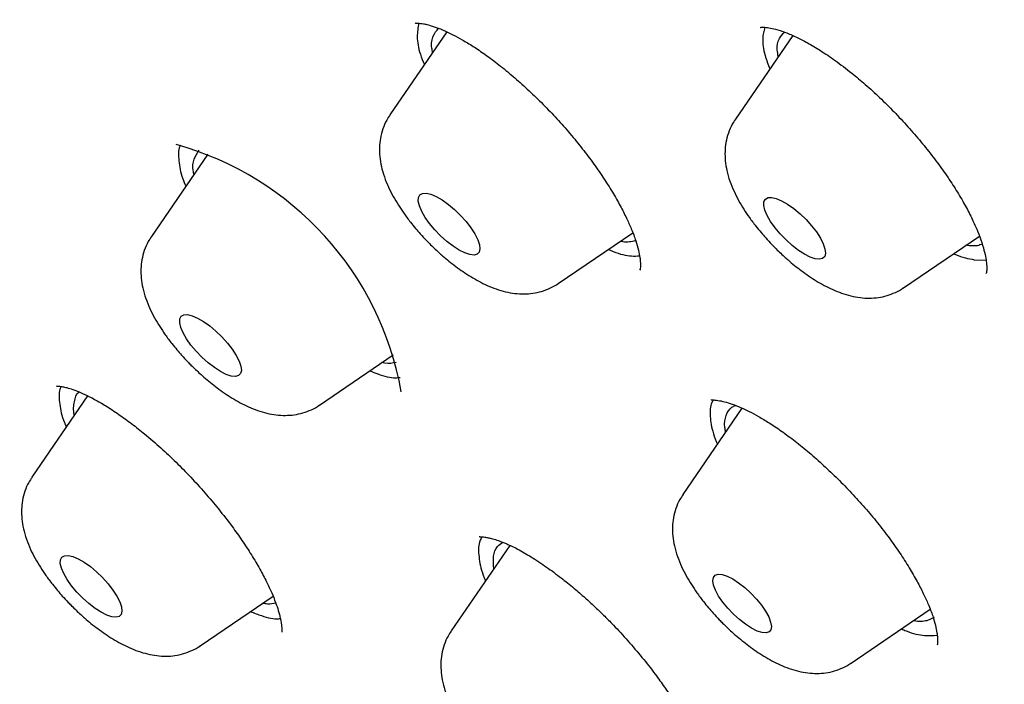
# Model space of a CAD drawing. Header units: millimetres. Extents: x 8 to 1577, y 12 to 2534.
# Tile 35 of 114: x 1312.74 to 1322.83, y 909.57 to 916.38. Entities that reach past the tile are written whole.
import ezdxf

# ---------------------------------------------------------------- set-up
doc = ezdxf.new("R2010")
doc.units = ezdxf.units.MM

msp = doc.modelspace()

# ---------------------------------------------------------------- linework, layer by layer
at = {"color": 7, "linetype": 'Continuous', "lineweight": 30}
for p, q in [((1317.12, 916.251), (1316.537, 915.399)), ((1320.665, 916.213), (1320.078, 915.356)), ((1314.67, 914.999), (1314.092, 914.155)), ((1318.261, 913.671), (1319.026, 914.193)), ((1321.802, 913.629), (1322.579, 914.158)), ((1319.056, 914.113), (1319.038, 914.105)), ((1322.526, 913.916), (1322.647, 913.911)), ((1319.1, 913.82), (1319.097, 913.815)), ((1315.815, 912.427), (1316.571, 912.942)), ((1313.439, 912.521), (1312.868, 911.687)), ((1320.145, 912.394), (1319.54, 911.511)), ((1317.766, 910.989), (1317.166, 910.113)), ((1314.592, 909.96), (1315.339, 910.469)), ((1321.264, 909.783), (1322.074, 910.335)), ((1322.114, 910.25), (1322.041, 910.217)), ((1322.148, 909.979), (1322.144, 909.973))]:
    msp.add_line(p, q, dxfattribs=at)
at = {"color": 7, "linetype": 'Continuous', "lineweight": 30, "flags": 128}
for points in [[(1317.246, 914.015), (1317.184, 914.055), (1317.12, 914.104), (1317.057, 914.161), (1316.997, 914.223), (1316.944, 914.287), (1316.898, 914.35), (1316.863, 914.411), (1316.839, 914.467), (1316.828, 914.515), (1316.829, 914.553), (1316.844, 914.58), (1316.871, 914.595), (1316.909, 914.597), (1316.956, 914.586), (1317.011, 914.563), (1317.072, 914.528), (1317.136, 914.483), (1317.199, 914.429), (1317.261, 914.37), (1317.318, 914.307), (1317.367, 914.242), (1317.408, 914.18), (1317.438, 914.121), (1317.455, 914.069), (1317.46, 914.026), (1317.452, 913.993), (1317.431, 913.972), (1317.399, 913.963), (1317.356, 913.968), (1317.304, 913.985), (1317.246, 914.015)], [(1320.787, 913.972), (1320.725, 914.012), (1320.661, 914.062), (1320.598, 914.118), (1320.538, 914.18), (1320.485, 914.244), (1320.439, 914.308), (1320.404, 914.369), (1320.38, 914.424), (1320.369, 914.472), (1320.37, 914.51), (1320.385, 914.538), (1320.412, 914.552), (1320.45, 914.554), (1320.497, 914.544), (1320.552, 914.52), (1320.613, 914.485), (1320.677, 914.44), (1320.74, 914.387), (1320.802, 914.327), (1320.859, 914.264), (1320.908, 914.2), (1320.949, 914.137), (1320.979, 914.079), (1320.996, 914.027), (1321.001, 913.983), (1320.993, 913.95), (1320.972, 913.929), (1320.94, 913.921), (1320.897, 913.925), (1320.845, 913.943), (1320.787, 913.972)], [(1314.801, 912.77), (1314.738, 912.81), (1314.674, 912.86), (1314.611, 912.917), (1314.552, 912.978), (1314.498, 913.042), (1314.453, 913.106), (1314.418, 913.167), (1314.394, 913.222), (1314.383, 913.27), (1314.384, 913.309), (1314.399, 913.336), (1314.425, 913.351), (1314.463, 913.353), (1314.511, 913.342), (1314.566, 913.318), (1314.627, 913.283), (1314.69, 913.238), (1314.754, 913.185), (1314.816, 913.125), (1314.873, 913.062), (1314.922, 912.998), (1314.963, 912.935), (1314.992, 912.877), (1315.01, 912.825), (1315.015, 912.782), (1315.007, 912.749), (1314.986, 912.728), (1314.954, 912.719), (1314.911, 912.724), (1314.859, 912.741), (1314.801, 912.77)], [(1313.577, 910.303), (1313.515, 910.343), (1313.451, 910.393), (1313.388, 910.45), (1313.328, 910.511), (1313.275, 910.575), (1313.23, 910.639), (1313.194, 910.7), (1313.17, 910.755), (1313.159, 910.803), (1313.161, 910.841), (1313.175, 910.869), (1313.202, 910.883), (1313.24, 910.886), (1313.287, 910.875), (1313.343, 910.851), (1313.403, 910.816), (1313.467, 910.771), (1313.531, 910.718), (1313.592, 910.658), (1313.649, 910.595), (1313.699, 910.531), (1313.739, 910.468), (1313.769, 910.41), (1313.787, 910.358), (1313.791, 910.314), (1313.783, 910.282), (1313.763, 910.26), (1313.73, 910.252), (1313.687, 910.256), (1313.636, 910.274), (1313.577, 910.303)], [(1320.244, 910.14), (1320.183, 910.18), (1320.12, 910.229), (1320.058, 910.285), (1320.001, 910.345), (1319.949, 910.408), (1319.906, 910.47), (1319.874, 910.529), (1319.854, 910.582), (1319.846, 910.626), (1319.852, 910.66), (1319.871, 910.683), (1319.901, 910.693), (1319.942, 910.689), (1319.993, 910.673), (1320.05, 910.645), (1320.111, 910.605), (1320.174, 910.556), (1320.235, 910.5), (1320.293, 910.439), (1320.344, 910.376), (1320.387, 910.314), (1320.419, 910.256), (1320.439, 910.203), (1320.447, 910.158), (1320.441, 910.124), (1320.423, 910.102), (1320.392, 910.092), (1320.351, 910.095), (1320.301, 910.111), (1320.244, 910.14)]]:
    msp.add_lwpolyline(points, dxfattribs=at)
at = {"color": 7, "linetype": 'Continuous', "lineweight": 30}
msp.add_arc((1313.483, 911.992), 3.222, 10.2203, 74.4251, dxfattribs=at)
for points, knots in [([(1394.298, 868.051), (1394.344, 868.096), (1394.434, 868.184), (1394.57, 868.324), (1394.688, 868.451), (1394.806, 868.586), (1394.906, 868.707), (1394.998, 868.824), (1395.083, 868.937), (1395.193, 869.093), (1395.32, 869.287), (1395.456, 869.517), (1395.578, 869.747), (1395.686, 869.971), (1395.785, 870.199), (1395.9, 870.497), (1396.019, 870.857), (1396.124, 871.261), (1396.206, 871.658), (1396.269, 872.054), (1396.316, 872.485), (1396.343, 872.883), (1396.354, 873.242), (1396.356, 873.539), (1396.352, 873.813), (1396.343, 874.069), (1396.33, 874.322), (1396.313, 874.577), (1396.292, 874.832), (1396.266, 875.093), (1396.236, 875.361), (1396.2, 875.641), (1396.16, 875.925), (1396.116, 876.204), (1396.072, 876.468), (1396.028, 876.716), (1395.982, 876.96), (1395.932, 877.208), (1395.879, 877.469), (1395.82, 877.747), (1395.755, 878.051), (1395.681, 878.384), (1395.613, 878.684), (1395.557, 878.928), (1395.517, 879.098), (1395.484, 879.236), (1395.459, 879.343), (1395.439, 879.424), (1395.423, 879.494), (1395.401, 879.583), (1395.371, 879.705), (1395.331, 879.868), (1395.283, 880.062), (1395.221, 880.306), (1395.147, 880.596), (1395.061, 880.923), (1394.971, 881.26), (1394.879, 881.601), (1394.783, 881.946), (1394.699, 882.243), (1394.628, 882.491), (1394.57, 882.69), (1394.512, 882.889), (1394.455, 883.084), (1394.401, 883.264), (1394.354, 883.42), (1394.315, 883.55), (1394.283, 883.655), (1394.257, 883.738), (1394.235, 883.81), (1394.209, 883.894), (1394.174, 884.007), (1394.128, 884.157), (1394.071, 884.338), (1394.003, 884.552), (1393.926, 884.793), (1393.842, 885.052), (1393.71, 885.455), (1393.533, 885.986), (1393.309, 886.639), (1393.086, 887.27), (1392.864, 887.884), (1392.641, 888.489), (1392.373, 889.197), (1392.06, 890.003), (1391.698, 890.905), (1391.308, 891.848), (1390.885, 892.839), (1390.422, 893.894), (1389.945, 894.953), (1389.329, 896.285), (1388.802, 897.394), (1388.374, 898.274), (1388.196, 898.638), (1388.026, 898.982), (1387.877, 899.281), (1387.75, 899.535), (1387.644, 899.746), (1387.551, 899.932), (1387.471, 900.091), (1387.403, 900.225), (1387.337, 900.355), (1387.261, 900.503), (1387.167, 900.689), (1387.055, 900.908), (1386.868, 901.269), (1386.606, 901.776), (1386.261, 902.432), (1385.906, 903.098), (1385.537, 903.771), (1385.157, 904.449), (1384.749, 905.16), (1384.311, 905.901), (1383.845, 906.668), (1383.349, 907.461), (1382.821, 908.28), (1382.257, 909.129), (1381.673, 909.98), (1381.068, 910.832), (1380.445, 911.682), (1379.785, 912.553), (1379.092, 913.439), (1378.371, 914.33), (1377.629, 915.219), (1376.866, 916.105), (1376.085, 916.984), (1375.285, 917.855), (1374.438, 918.75), (1373.543, 919.666), (1372.6, 920.598), (1371.647, 921.512), (1370.683, 922.406), (1369.718, 923.273), (1368.754, 924.112), (1367.792, 924.923), (1366.828, 925.714), (1365.79, 926.544), (1364.678, 927.406), (1363.493, 928.297), (1362.31, 929.16), (1361.13, 929.994), (1359.953, 930.809), (1358.772, 931.618), (1357.622, 932.396), (1356.502, 933.144), (1355.418, 933.859), (1354.35, 934.555), (1353.311, 935.223), (1352.312, 935.858), (1351.351, 936.46), (1350.43, 937.03), (1349.547, 937.569), (1348.702, 938.078), (1347.896, 938.557), (1347.128, 939.009), (1346.349, 939.462), (1345.536, 939.927), (1344.667, 940.416), (1343.772, 940.912), (1342.91, 941.381), (1342.087, 941.822), (1341.305, 942.235), (1340.673, 942.564), (1340.205, 942.806), (1339.916, 942.954), (1339.657, 943.086), (1339.43, 943.202), (1339.235, 943.301), (1339.081, 943.378), (1338.964, 943.437), (1338.88, 943.479), (1338.806, 943.517), (1338.722, 943.559), (1338.611, 943.614), (1338.461, 943.689), (1338.273, 943.783), (1338.023, 943.907), (1337.722, 944.056), (1337.385, 944.221), (1337.046, 944.387), (1336.708, 944.55), (1336.063, 944.861), (1335.113, 945.31), (1333.86, 945.887), (1332.947, 946.296), (1332.373, 946.545), (1332.144, 946.644), (1331.932, 946.734), (1331.743, 946.812), (1331.581, 946.88), (1331.444, 946.936), (1331.334, 946.98), (1331.242, 947.018), (1331.152, 947.054), (1331.047, 947.096), (1330.92, 947.146), (1330.771, 947.205), (1330.564, 947.284), (1330.3, 947.385), (1329.975, 947.505), (1329.625, 947.631), (1329.316, 947.739), (1329.067, 947.823), (1328.892, 947.88), (1328.744, 947.928), (1328.619, 947.968), (1328.509, 948.002), (1328.39, 948.039), (1328.254, 948.08), (1328.095, 948.128), (1327.918, 948.179), (1327.718, 948.235), (1327.496, 948.296), (1327.266, 948.356), (1327.041, 948.412), (1326.807, 948.467), (1326.564, 948.522), (1326.313, 948.575), (1326.083, 948.619), (1325.874, 948.657), (1325.678, 948.69), (1325.513, 948.715), (1325.37, 948.735), (1325.241, 948.752), (1325.093, 948.771), (1324.935, 948.788), (1324.766, 948.805), (1324.598, 948.819), (1324.431, 948.831), (1324.261, 948.84), (1324.076, 948.848), (1323.877, 948.853), (1323.681, 948.853), (1323.498, 948.851), (1323.329, 948.845), (1323.163, 948.837), (1322.994, 948.825), (1322.827, 948.811), (1322.676, 948.794), (1322.54, 948.777), (1322.411, 948.759), (1322.284, 948.739), (1322.15, 948.715), (1321.998, 948.686), (1321.83, 948.649), (1321.657, 948.606), (1321.479, 948.557), (1321.302, 948.503), (1321.124, 948.443), (1320.953, 948.379), (1320.781, 948.308), (1320.607, 948.23), (1320.435, 948.146), (1320.21, 948.025), (1319.938, 947.861), (1319.706, 947.696), (1319.559, 947.583), (1319.496, 947.532), (1319.431, 947.479), (1319.363, 947.422), (1319.286, 947.354), (1319.175, 947.254), (1319.034, 947.119), (1318.927, 947.011), (1318.869, 946.952)], [0, 0, 0, 0, 0.00138, 0.002687, 0.004631, 0.006425, 0.008093, 0.009738, 0.01134, 0.012866, 0.016237, 0.019442, 0.022322, 0.0254, 0.028306, 0.031239, 0.036849, 0.04191, 0.046106, 0.051257, 0.056163, 0.061443, 0.065192, 0.068707, 0.071701, 0.074593, 0.077447, 0.0803, 0.083201, 0.086012, 0.089047, 0.092141, 0.095284, 0.09838, 0.10125, 0.103891, 0.106443, 0.109173, 0.111963, 0.114965, 0.118278, 0.121904, 0.125838, 0.128004, 0.129831, 0.131319, 0.13247, 0.133282, 0.133919, 0.134722, 0.136115, 0.137844, 0.139908, 0.142307, 0.145596, 0.149095, 0.152622, 0.156178, 0.159762, 0.163375, 0.16541, 0.167454, 0.169508, 0.17156, 0.173429, 0.175046, 0.176338, 0.177407, 0.17825, 0.178886, 0.179607, 0.18081, 0.18233, 0.184167, 0.186321, 0.188792, 0.191478, 0.194126, 0.200914, 0.207363, 0.213496, 0.219488, 0.225381, 0.231173, 0.240073, 0.248728, 0.257138, 0.267104, 0.277025, 0.28692, 0.296786, 0.31408, 0.317466, 0.320845, 0.324007, 0.32684, 0.328987, 0.330896, 0.332569, 0.334005, 0.335204, 0.33619, 0.337526, 0.339193, 0.341191, 0.343399, 0.348898, 0.354734, 0.360913, 0.366561, 0.372473, 0.378622, 0.384988, 0.391569, 0.398244, 0.405127, 0.41222, 0.419526, 0.42635, 0.433345, 0.440511, 0.447823, 0.455152, 0.462478, 0.469803, 0.477129, 0.484456, 0.491768, 0.499941, 0.5081, 0.516247, 0.524382, 0.532504, 0.540467, 0.548415, 0.556362, 0.564327, 0.574086, 0.58387, 0.593672, 0.603484, 0.613313, 0.623185, 0.633099, 0.642224, 0.651385, 0.660472, 0.669258, 0.677734, 0.685902, 0.693762, 0.701315, 0.70856, 0.715497, 0.722128, 0.728451, 0.735754, 0.743323, 0.751168, 0.75929, 0.76604, 0.772971, 0.780083, 0.782904, 0.785504, 0.787822, 0.789856, 0.791607, 0.793076, 0.793991, 0.794747, 0.795345, 0.795997, 0.796998, 0.798348, 0.800048, 0.802098, 0.80511, 0.808193, 0.811267, 0.814333, 0.81739, 0.828891, 0.840383, 0.852012, 0.854222, 0.856421, 0.858428, 0.860198, 0.86173, 0.863025, 0.86408, 0.864839, 0.865623, 0.866616, 0.867818, 0.869229, 0.87085, 0.873686, 0.876794, 0.880173, 0.883822, 0.885774, 0.887493, 0.888956, 0.890164, 0.891177, 0.892216, 0.893681, 0.895231, 0.896961, 0.898965, 0.901243, 0.903672, 0.905979, 0.908153, 0.910903, 0.913509, 0.915901, 0.918026, 0.920059, 0.922079, 0.923235, 0.924601, 0.926179, 0.92796, 0.929673, 0.93163, 0.933406, 0.93513, 0.937178, 0.939469, 0.941667, 0.943688, 0.945564, 0.947325, 0.94927, 0.951284, 0.952996, 0.954437, 0.955952, 0.957406, 0.958849, 0.96061, 0.962697, 0.964771, 0.966732, 0.969081, 0.971169, 0.973215, 0.975393, 0.977593, 0.979797, 0.982003, 0.986336, 0.990689, 0.991548, 0.992421, 0.993307, 0.994208, 0.995172, 0.996436, 0.998044, 1, 1, 1, 1]), ([(1304.051, 929.79), (1304.012, 929.74), (1303.942, 929.65), (1303.852, 929.531), (1303.785, 929.439), (1303.734, 929.369), (1303.693, 929.31), (1303.654, 929.254), (1303.615, 929.196), (1303.563, 929.119), (1303.499, 929.022), (1303.427, 928.907), (1303.358, 928.793), (1303.291, 928.677), (1303.226, 928.56), (1303.167, 928.448), (1303.119, 928.353), (1303.081, 928.274), (1303.046, 928.199), (1303.006, 928.112), (1302.962, 928.011), (1302.92, 927.907), (1302.872, 927.784), (1302.821, 927.644), (1302.763, 927.473), (1302.709, 927.292), (1302.659, 927.108), (1302.619, 926.939), (1302.589, 926.801), (1302.567, 926.687), (1302.551, 926.597), (1302.536, 926.509), (1302.522, 926.424), (1302.51, 926.342), (1302.499, 926.259), (1302.488, 926.168), (1302.476, 926.061), (1302.463, 925.934), (1302.45, 925.787), (1302.439, 925.624), (1302.431, 925.454), (1302.426, 925.288), (1302.423, 925.131), (1302.422, 924.98), (1302.424, 924.809), (1302.428, 924.619), (1302.436, 924.413), (1302.447, 924.221), (1302.459, 924.043), (1302.472, 923.881), (1302.484, 923.738), (1302.496, 923.615), (1302.507, 923.51), (1302.518, 923.409), (1302.531, 923.298), (1302.547, 923.163), (1302.568, 923.003), (1302.601, 922.766), (1302.647, 922.457), (1302.711, 922.08), (1302.782, 921.696), (1302.877, 921.216), (1302.998, 920.642), (1303.146, 919.977), (1303.271, 919.448), (1303.367, 919.056), (1303.43, 918.805), (1303.49, 918.568), (1303.545, 918.354), (1303.594, 918.167), (1303.634, 918.013), (1303.669, 917.885), (1303.7, 917.768), (1303.734, 917.643), (1303.772, 917.501), (1303.816, 917.342), (1303.865, 917.165), (1303.928, 916.943), (1304.005, 916.67), (1304.101, 916.34), (1304.205, 915.989), (1304.332, 915.565), (1304.479, 915.088), (1304.643, 914.567), (1304.802, 914.074), (1304.956, 913.609), (1305.103, 913.172), (1305.244, 912.758), (1305.387, 912.347), (1305.539, 911.918), (1305.705, 911.456), (1305.886, 910.962), (1306.078, 910.447), (1306.28, 909.913), (1306.493, 909.36), (1306.689, 908.863), (1306.862, 908.429), (1307.004, 908.077), (1307.143, 907.736), (1307.292, 907.374), (1307.449, 906.998), (1307.61, 906.616), (1307.754, 906.277), (1307.882, 905.979), (1307.98, 905.752), (1308.053, 905.585), (1308.102, 905.471), (1308.143, 905.377), (1308.175, 905.305), (1308.204, 905.238), (1308.241, 905.154), (1308.293, 905.035), (1308.363, 904.877), (1308.45, 904.682), (1308.554, 904.448), (1308.675, 904.179), (1308.809, 903.884), (1308.95, 903.575), (1309.095, 903.259), (1309.244, 902.936), (1309.397, 902.607), (1309.585, 902.207), (1309.811, 901.731), (1310.077, 901.178), (1310.354, 900.607), (1310.643, 900.02), (1310.944, 899.417), (1311.253, 898.806), (1311.563, 898.201), (1311.895, 897.561), (1312.244, 896.896), (1312.61, 896.209), (1312.964, 895.56), (1313.304, 894.95), (1313.626, 894.384), (1313.929, 893.864), (1314.214, 893.381), (1314.496, 892.913), (1314.822, 892.383), (1315.208, 891.767), (1315.664, 891.06), (1316.067, 890.45), (1316.405, 889.951), (1316.658, 889.584), (1316.901, 889.236), (1317.119, 888.928), (1317.296, 888.68), (1317.434, 888.488), (1317.544, 888.338), (1317.65, 888.192), (1317.766, 888.035), (1317.917, 887.83), (1318.11, 887.571), (1318.353, 887.25), (1318.622, 886.898), (1318.917, 886.518), (1319.235, 886.114), (1319.588, 885.673), (1319.975, 885.198), (1320.384, 884.706), (1320.871, 884.13), (1321.422, 883.493), (1322.032, 882.808), (1322.62, 882.165), (1323.181, 881.565), (1323.679, 881.045), (1324.117, 880.596), (1324.496, 880.212), (1324.857, 879.853), (1325.203, 879.513), (1325.614, 879.114), (1326.111, 878.638), (1326.711, 878.077), (1327.349, 877.492), (1328.025, 876.887), (1328.736, 876.264), (1329.48, 875.628), (1330.256, 874.981), (1330.98, 874.392), (1331.64, 873.866), (1332.216, 873.414), (1332.772, 872.985), (1333.297, 872.586), (1333.789, 872.216), (1334.249, 871.875), (1334.677, 871.562), (1335.075, 871.272), (1335.454, 871), (1335.81, 870.745), (1336.144, 870.509), (1336.409, 870.322), (1336.626, 870.17), (1336.815, 870.038), (1337.03, 869.888), (1337.292, 869.706), (1337.605, 869.49), (1337.972, 869.236), (1338.38, 868.957), (1338.827, 868.652), (1339.315, 868.321), (1339.731, 868.041), (1339.984, 867.872), (1340.061, 867.82)], [0, 0, 0, 0, 0.002149, 0.003878, 0.005224, 0.006211, 0.007064, 0.007948, 0.008864, 0.009813, 0.011708, 0.013695, 0.015708, 0.01777, 0.019996, 0.022306, 0.024189, 0.025493, 0.026916, 0.028702, 0.03085, 0.033111, 0.035097, 0.038365, 0.041754, 0.045954, 0.049896, 0.053338, 0.05667, 0.058624, 0.060537, 0.062387, 0.064173, 0.065894, 0.06755, 0.069387, 0.071627, 0.074268, 0.077307, 0.080742, 0.084288, 0.08765, 0.090829, 0.093863, 0.096778, 0.101118, 0.105168, 0.10893, 0.112386, 0.115519, 0.118257, 0.120603, 0.122557, 0.12427, 0.126353, 0.128906, 0.131926, 0.135412, 0.142274, 0.149226, 0.156241, 0.163301, 0.175373, 0.18733, 0.199059, 0.203603, 0.208111, 0.212334, 0.216081, 0.219352, 0.222149, 0.224167, 0.22605, 0.228217, 0.23068, 0.23344, 0.236496, 0.239847, 0.244939, 0.250589, 0.256763, 0.262921, 0.272174, 0.280917, 0.289151, 0.296878, 0.304099, 0.31083, 0.317346, 0.324361, 0.331876, 0.33989, 0.348403, 0.356799, 0.36563, 0.374896, 0.38056, 0.386251, 0.39163, 0.39668, 0.403321, 0.409288, 0.414583, 0.419204, 0.423152, 0.425178, 0.426966, 0.428428, 0.429512, 0.430348, 0.431515, 0.433405, 0.43585, 0.438851, 0.442408, 0.446612, 0.451244, 0.455974, 0.46079, 0.465694, 0.470685, 0.475763, 0.483873, 0.492197, 0.500735, 0.509488, 0.518455, 0.527628, 0.536621, 0.545234, 0.555828, 0.565835, 0.575247, 0.584014, 0.59213, 0.59947, 0.606184, 0.612552, 0.619177, 0.628442, 0.638212, 0.6485, 0.653534, 0.658683, 0.663538, 0.667723, 0.671241, 0.673602, 0.675526, 0.677359, 0.679493, 0.681929, 0.685648, 0.689985, 0.694942, 0.699891, 0.705334, 0.711276, 0.717722, 0.724556, 0.731257, 0.741133, 0.750535, 0.759408, 0.767739, 0.775543, 0.781315, 0.786775, 0.791928, 0.796775, 0.801487, 0.80935, 0.817694, 0.826518, 0.835805, 0.845534, 0.855673, 0.866201, 0.87713, 0.885068, 0.893001, 0.900528, 0.907646, 0.914357, 0.920555, 0.926365, 0.931787, 0.936826, 0.941833, 0.946386, 0.950481, 0.952731, 0.955284, 0.958226, 0.961561, 0.966044, 0.971083, 0.976678, 0.982828, 0.989531, 0.996788, 1, 1, 1, 1]), ([(1352.458, 860.841), (1352.727, 860.7), (1353.265, 860.42), (1354.134, 859.988), (1355.065, 859.545), (1356.05, 859.103), (1356.995, 858.705), (1357.9, 858.348), (1358.765, 858.031), (1359.605, 857.748), (1360.419, 857.498), (1361.207, 857.28), (1362.016, 857.082), (1362.841, 856.912), (1363.669, 856.776), (1364.458, 856.682), (1365.21, 856.628), (1365.932, 856.614), (1366.611, 856.639), (1367.246, 856.701), (1367.841, 856.797), (1368.405, 856.928), (1368.956, 857.099), (1369.487, 857.313), (1369.991, 857.573), (1370.453, 857.869), (1370.874, 858.2), (1371.258, 858.569), (1371.598, 858.968), (1371.896, 859.394), (1372.155, 859.844), (1372.379, 860.327), (1372.574, 860.856), (1372.736, 861.435), (1372.86, 862.06), (1372.942, 862.713), (1372.984, 863.392), (1372.986, 864.102), (1372.95, 864.83), (1372.877, 865.572), (1372.771, 866.327), (1372.629, 867.107), (1372.447, 867.935), (1372.221, 868.813), (1371.951, 869.734), (1371.644, 870.67), (1371.302, 871.62), (1370.923, 872.591), (1370.515, 873.566), (1370.079, 874.541), (1369.619, 875.514), (1369.128, 876.503), (1368.589, 877.537), (1368.001, 878.615), (1367.367, 879.727), (1366.706, 880.841), (1366.019, 881.955), (1365.301, 883.078), (1364.566, 884.189), (1363.817, 885.287), (1363.056, 886.37), (1362.27, 887.456), (1361.436, 888.579), (1360.551, 889.736), (1359.625, 890.914), (1358.684, 892.08), (1357.729, 893.232), (1356.753, 894.381), (1355.775, 895.504), (1354.796, 896.6), (1353.82, 897.67), (1352.828, 898.732), (1351.792, 899.817), (1350.712, 900.922), (1349.598, 902.034), (1348.482, 903.12), (1347.368, 904.181), (1346.244, 905.225), (1345.133, 906.233), (1344.035, 907.205), (1342.953, 908.141), (1341.867, 909.058), (1340.747, 909.983), (1339.591, 910.912), (1338.415, 911.832), (1337.252, 912.716), (1336.103, 913.566), (1334.958, 914.388), (1333.839, 915.167), (1332.746, 915.905), (1331.681, 916.602), (1330.623, 917.272), (1329.544, 917.932), (1328.444, 918.579), (1327.339, 919.204), (1326.259, 919.787), (1325.205, 920.329), (1324.168, 920.837), (1323.167, 921.3), (1322.202, 921.72), (1321.273, 922.099), (1320.364, 922.445), (1319.447, 922.767), (1318.528, 923.06), (1317.617, 923.319), (1316.742, 923.534), (1315.902, 923.709), (1315.089, 923.844), (1314.32, 923.939), (1313.592, 923.994), (1312.905, 924.013), (1312.245, 923.997), (1311.595, 923.943), (1310.959, 923.85), (1310.346, 923.712), (1309.774, 923.537), (1309.243, 923.323), (1308.747, 923.072), (1308.295, 922.787), (1307.886, 922.471), (1307.518, 922.127), (1307.183, 921.75), (1306.901, 921.367), (1306.666, 920.984), (1306.452, 920.574), (1306.25, 920.101), (1306.069, 919.557), (1305.929, 918.994), (1305.827, 918.415), (1305.759, 917.822), (1305.725, 917.207), (1305.722, 916.571), (1305.751, 915.916), (1305.808, 915.269), (1305.888, 914.635), (1305.997, 913.96), (1306.145, 913.205), (1306.342, 912.365), (1306.571, 911.521), (1306.828, 910.674), (1307.11, 909.827), (1307.422, 908.969), (1307.761, 908.099), (1308.127, 907.22), (1308.542, 906.277), (1309.013, 905.269), (1309.54, 904.204), (1310.097, 903.132), (1310.683, 902.057), (1311.302, 900.968), (1311.943, 899.886), (1312.602, 898.814), (1313.276, 897.753), (1313.978, 896.683), (1314.729, 895.575), (1315.53, 894.429), (1316.375, 893.257), (1317.239, 892.093), (1318.121, 890.939), (1319.027, 889.784), (1319.94, 888.651), (1320.858, 887.541), (1321.778, 886.454), (1322.717, 885.371), (1323.701, 884.261), (1324.733, 883.126), (1325.801, 881.979), (1326.875, 880.854), (1327.952, 879.751), (1329.043, 878.661), (1330.126, 877.604), (1331.199, 876.58), (1332.261, 875.59), (1333.331, 874.615), (1334.337, 873.719), (1335.278, 872.898), (1336.233, 872.081), (1337.273, 871.21), (1338.396, 870.293), (1339.351, 869.531), (1339.931, 869.082), (1340.137, 868.923)], [0, 0, 0, 0, 0.004427, 0.008853, 0.014514, 0.020176, 0.025836, 0.031112, 0.036388, 0.041664, 0.046816, 0.051969, 0.057122, 0.063103, 0.069085, 0.074885, 0.080688, 0.086491, 0.092291, 0.097778, 0.103267, 0.108756, 0.114243, 0.120224, 0.126206, 0.132006, 0.137809, 0.143612, 0.149412, 0.154899, 0.160388, 0.165877, 0.171364, 0.177345, 0.183327, 0.189127, 0.19493, 0.200734, 0.206533, 0.21202, 0.217509, 0.222998, 0.228485, 0.234467, 0.240448, 0.246248, 0.252051, 0.257855, 0.263655, 0.269141, 0.27463, 0.28012, 0.285606, 0.291588, 0.297569, 0.303369, 0.309172, 0.314976, 0.320776, 0.326262, 0.331751, 0.337241, 0.342727, 0.348709, 0.35469, 0.36049, 0.366294, 0.372097, 0.377897, 0.383383, 0.388872, 0.394362, 0.399848, 0.40583, 0.411812, 0.417611, 0.423415, 0.429218, 0.435018, 0.440504, 0.445993, 0.451483, 0.456969, 0.462951, 0.468933, 0.474732, 0.480536, 0.486339, 0.492139, 0.497625, 0.503115, 0.508604, 0.51409, 0.520072, 0.526054, 0.531854, 0.537657, 0.54346, 0.54926, 0.554746, 0.560236, 0.565725, 0.571211, 0.577193, 0.583175, 0.588975, 0.594778, 0.600581, 0.606381, 0.611867, 0.617357, 0.622846, 0.628332, 0.634314, 0.640296, 0.646096, 0.651899, 0.657702, 0.663502, 0.668989, 0.674478, 0.679967, 0.685454, 0.68988, 0.694307, 0.699967, 0.705629, 0.71129, 0.716565, 0.721842, 0.727117, 0.73227, 0.737423, 0.742575, 0.747002, 0.751428, 0.757089, 0.762751, 0.768411, 0.773687, 0.778964, 0.784239, 0.789391, 0.794545, 0.799697, 0.805678, 0.81166, 0.81746, 0.823263, 0.829066, 0.834866, 0.840353, 0.845842, 0.851331, 0.856818, 0.862799, 0.868781, 0.874581, 0.880384, 0.886188, 0.891987, 0.897474, 0.902963, 0.908452, 0.913939, 0.919921, 0.925902, 0.931702, 0.937505, 0.943309, 0.949109, 0.954595, 0.960084, 0.965574, 0.97106, 0.975486, 0.979913, 0.985574, 0.991236, 0.996896, 1, 1, 1, 1]), ([(1316.795, 916.343), (1316.795, 916.343), (1316.795, 916.342), (1316.803, 916.341), (1316.82, 916.34), (1316.846, 916.338), (1316.88, 916.334), (1316.924, 916.324), (1316.987, 916.306), (1317.078, 916.272), (1317.176, 916.226), (1317.281, 916.169), (1317.392, 916.102), (1317.517, 916.018), (1317.655, 915.915), (1317.799, 915.796), (1317.945, 915.666), (1318.09, 915.527), (1318.231, 915.38), (1318.367, 915.228), (1318.495, 915.073), (1318.614, 914.916), (1318.722, 914.761), (1318.818, 914.61), (1318.898, 914.471), (1318.961, 914.345), (1319.016, 914.225), (1319.057, 914.113), (1319.086, 914.013), (1319.099, 913.944), (1319.104, 913.897), (1319.105, 913.86), (1319.104, 913.834), (1319.102, 913.816), (1319.101, 913.812), (1319.1, 913.809)], [0, 0, 0, 0, 0.035714, 0.066727, 0.092724, 0.113488, 0.130705, 0.147119, 0.177583, 0.205799, 0.237361, 0.263856, 0.292783, 0.324168, 0.358031, 0.393103, 0.428267, 0.463474, 0.498671, 0.533817, 0.568896, 0.603915, 0.638888, 0.673646, 0.706573, 0.73727, 0.765736, 0.800233, 0.830856, 0.860255, 0.878303, 0.897115, 0.9229, 0.957319, 1, 1, 1, 1]), ([(1316.834, 916.339), (1316.825, 916.295), (1316.808, 916.206), (1316.832, 916.058), (1316.875, 915.951), (1316.89, 915.915)], [0, 0, 0, 0, 0.3972777, 0.7960213, 1, 1, 1, 1]), ([(1316.975, 916.038), (1316.972, 916.054), (1316.958, 916.123), (1316.973, 916.212), (1317.015, 916.263), (1317.034, 916.287)], [0, 0, 0, 0, 0.131545, 0.583547, 1, 1, 1, 1]), ([(1320.33, 916.295), (1320.333, 916.296), (1320.338, 916.298), (1320.364, 916.299), (1320.414, 916.295), (1320.493, 916.279), (1320.586, 916.249), (1320.697, 916.201), (1320.818, 916.139), (1320.952, 916.059), (1321.104, 915.957), (1321.259, 915.839), (1321.412, 915.711), (1321.558, 915.578), (1321.704, 915.433), (1321.846, 915.28), (1321.98, 915.125), (1322.105, 914.969), (1322.219, 914.814), (1322.32, 914.663), (1322.409, 914.517), (1322.482, 914.38), (1322.54, 914.258), (1322.586, 914.143), (1322.62, 914.04), (1322.642, 913.949), (1322.651, 913.888), (1322.654, 913.848), (1322.654, 913.817), (1322.652, 913.795), (1322.65, 913.78), (1322.647, 913.775), (1322.646, 913.773)], [0, 0, 0, 0, 0.047499, 0.089167, 0.124775, 0.155441, 0.193485, 0.228472, 0.260712, 0.295011, 0.332816, 0.374138, 0.407476, 0.44283, 0.479175, 0.515201, 0.550847, 0.58606, 0.620804, 0.655078, 0.688893, 0.722126, 0.753123, 0.781392, 0.814852, 0.843552, 0.871376, 0.889077, 0.907889, 0.932159, 0.962953, 1, 1, 1, 1]), ([(1320.379, 916.297), (1320.369, 916.261), (1320.349, 916.182), (1320.368, 916.035), (1320.413, 915.918), (1320.431, 915.871)], [0, 0, 0, 0, 0.340206, 0.734124, 1, 1, 1, 1]), ([(1320.517, 915.997), (1320.513, 916.02), (1320.5, 916.095), (1320.519, 916.183), (1320.562, 916.228), (1320.582, 916.248)], [0, 0, 0, 0, 0.193396, 0.633501, 1, 1, 1, 1]), ([(1316.538, 915.398), (1316.526, 915.381), (1316.496, 915.336), (1316.462, 915.256), (1316.438, 915.161), (1316.428, 915.065), (1316.432, 914.969), (1316.448, 914.867), (1316.478, 914.764), (1316.52, 914.662), (1316.568, 914.566), (1316.622, 914.477), (1316.681, 914.389), (1316.74, 914.309), (1316.797, 914.239), (1316.852, 914.177), (1316.9, 914.125), (1316.932, 914.092), (1316.943, 914.081)], [0, 0, 0, 0, 0.040553, 0.105514, 0.173161, 0.236744, 0.303942, 0.376863, 0.456683, 0.537689, 0.61131, 0.681072, 0.747266, 0.818563, 0.870693, 0.915534, 0.970874, 1, 1, 1, 1]), ([(1320.079, 915.355), (1320.067, 915.338), (1320.037, 915.294), (1320.003, 915.213), (1319.979, 915.119), (1319.969, 915.023), (1319.973, 914.926), (1319.989, 914.825), (1320.019, 914.721), (1320.061, 914.62), (1320.109, 914.524), (1320.162, 914.434), (1320.222, 914.346), (1320.281, 914.267), (1320.338, 914.197), (1320.393, 914.134), (1320.441, 914.083), (1320.473, 914.05), (1320.484, 914.038)], [0, 0, 0, 0, 0.0403231, 0.1052999, 0.1729629, 0.2365611, 0.3037753, 0.3767138, 0.4565526, 0.5375788, 0.6112175, 0.6809957, 0.7472052, 0.81852, 0.8706618, 0.9155137, 0.9708675, 1, 1, 1, 1]), ([(1314.391, 915.09), (1314.388, 915.085), (1314.365, 915.047), (1314.371, 914.931), (1314.392, 914.793), (1314.433, 914.695), (1314.444, 914.67)], [0, 0, 0, 0, 0.056718, 0.457158, 0.857598, 1, 1, 1, 1]), ([(1314.528, 914.792), (1314.526, 914.801), (1314.512, 914.863), (1314.524, 914.953), (1314.562, 915.01), (1314.581, 915.038)], [0, 0, 0, 0, 0.0708, 0.536546, 1, 1, 1, 1]), ([(1314.093, 914.154), (1314.081, 914.136), (1314.051, 914.092), (1314.017, 914.011), (1313.993, 913.917), (1313.983, 913.821), (1313.986, 913.724), (1314.003, 913.623), (1314.033, 913.519), (1314.074, 913.418), (1314.123, 913.322), (1314.176, 913.233), (1314.235, 913.145), (1314.295, 913.065), (1314.352, 912.995), (1314.406, 912.933), (1314.454, 912.881), (1314.487, 912.848), (1314.498, 912.836)], [0, 0, 0, 0, 0.040813, 0.105757, 0.173385, 0.236951, 0.304131, 0.377032, 0.45683, 0.537815, 0.611416, 0.681159, 0.747334, 0.818613, 0.870728, 0.915557, 0.970882, 1, 1, 1, 1]), ([(1316.943, 914.081), (1316.974, 914.051), (1317.018, 914.008), (1317.085, 913.949), (1317.143, 913.9), (1317.213, 913.845), (1317.288, 913.792), (1317.366, 913.741), (1317.449, 913.694), (1317.535, 913.651), (1317.626, 913.614), (1317.72, 913.586), (1317.815, 913.569), (1317.909, 913.563), (1318.001, 913.57), (1318.091, 913.589), (1318.177, 913.622), (1318.234, 913.65), (1318.259, 913.67), (1318.26, 913.671)], [0, 0, 0, 0, 0.078973, 0.11123, 0.164598, 0.219706, 0.278817, 0.340709, 0.405272, 0.472609, 0.542834, 0.614883, 0.684726, 0.750778, 0.813974, 0.875683, 0.936845, 0.998001, 1, 1, 1, 1]), ([(1319.038, 914.105), (1318.998, 914.098), (1318.957, 914.09), (1318.899, 914.104), (1318.897, 914.105)], [0, 0, 0, 0, 0.961267, 1, 1, 1, 1]), ([(1322.607, 914.076), (1322.592, 914.07), (1322.549, 914.05), (1322.483, 914.058), (1322.44, 914.064)], [0, 0, 0, 0, 0.34443, 1, 1, 1, 1]), ([(1318.776, 914.022), (1318.792, 914.015), (1318.881, 913.975), (1318.993, 913.95), (1319.069, 913.954), (1319.096, 913.955)], [0, 0, 0, 0, 0.1288965, 0.6924786, 1, 1, 1, 1]), ([(1320.484, 914.038), (1320.515, 914.008), (1320.559, 913.965), (1320.626, 913.906), (1320.684, 913.857), (1320.754, 913.803), (1320.829, 913.749), (1320.907, 913.698), (1320.99, 913.651), (1321.076, 913.608), (1321.167, 913.572), (1321.261, 913.544), (1321.356, 913.526), (1321.45, 913.52), (1321.542, 913.527), (1321.632, 913.546), (1321.718, 913.58), (1321.775, 913.608), (1321.8, 913.628), (1321.801, 913.629)], [0, 0, 0, 0, 0.078962, 0.111214, 0.164575, 0.219675, 0.278778, 0.340662, 0.405215, 0.472543, 0.542758, 0.614797, 0.684631, 0.750674, 0.81386, 0.875561, 0.936715, 0.997862, 1, 1, 1, 1]), ([(1322.315, 913.978), (1322.321, 913.976), (1322.401, 913.939), (1322.466, 913.927), (1322.526, 913.916)], [0, 0, 0, 0, 0.077036, 1, 1, 1, 1]), ([(1316.6, 912.864), (1316.565, 912.856), (1316.523, 912.846), (1316.464, 912.86), (1316.454, 912.862)], [0, 0, 0, 0, 0.841496, 1, 1, 1, 1]), ([(1314.498, 912.836), (1314.529, 912.806), (1314.573, 912.764), (1314.64, 912.704), (1314.698, 912.655), (1314.768, 912.601), (1314.842, 912.548), (1314.921, 912.497), (1315.003, 912.449), (1315.09, 912.407), (1315.181, 912.37), (1315.275, 912.342), (1315.37, 912.324), (1315.464, 912.319), (1315.556, 912.325), (1315.646, 912.344), (1315.732, 912.378), (1315.789, 912.406), (1315.814, 912.426), (1315.815, 912.427)], [0, 0, 0, 0, 0.078962, 0.111213, 0.164574, 0.219673, 0.278775, 0.340658, 0.405211, 0.472538, 0.542753, 0.614791, 0.684624, 0.750666, 0.813852, 0.875552, 0.936705, 0.997852, 1, 1, 1, 1]), ([(1316.331, 912.778), (1316.359, 912.767), (1316.457, 912.725), (1316.564, 912.702), (1316.627, 912.708), (1316.642, 912.71)], [0, 0, 0, 0, 0.221887, 0.806856, 1, 1, 1, 1]), ([(1313.121, 912.623), (1313.122, 912.622), (1313.123, 912.62), (1313.138, 912.62), (1313.167, 912.618), (1313.204, 912.611), (1313.255, 912.598), (1313.325, 912.574), (1313.41, 912.537), (1313.511, 912.486), (1313.628, 912.418), (1313.756, 912.334), (1313.89, 912.237), (1314.034, 912.123), (1314.186, 911.992), (1314.345, 911.843), (1314.496, 911.688), (1314.642, 911.528), (1314.785, 911.358), (1314.912, 911.194), (1315.024, 911.037), (1315.12, 910.89), (1315.204, 910.748), (1315.273, 910.618), (1315.326, 910.504), (1315.366, 910.405), (1315.395, 910.317), (1315.413, 910.25), (1315.422, 910.199), (1315.427, 910.158), (1315.429, 910.125), (1315.429, 910.105), (1315.429, 910.098), (1315.43, 910.099), (1315.43, 910.099)], [0, 0, 0, 0, 0.031408, 0.058021, 0.07726, 0.096984, 0.123108, 0.150929, 0.180804, 0.212914, 0.24727, 0.283765, 0.319829, 0.354224, 0.397415, 0.437838, 0.477774, 0.517732, 0.558264, 0.601617, 0.636148, 0.672418, 0.709116, 0.743558, 0.775726, 0.805665, 0.83441, 0.864092, 0.884427, 0.90519, 0.928596, 0.957095, 0.990465, 1, 1, 1, 1]), ([(1313.168, 912.617), (1313.163, 912.608), (1313.14, 912.562), (1313.15, 912.437), (1313.174, 912.305), (1313.214, 912.217), (1313.22, 912.202)], [0, 0, 0, 0, 0.1069274, 0.5117833, 0.9166392, 1, 1, 1, 1]), ([(1313.303, 912.322), (1313.303, 912.324), (1313.289, 912.38), (1313.303, 912.461), (1313.32, 912.541), (1313.35, 912.561), (1313.351, 912.562)], [0, 0, 0, 0, 0.009843, 0.494167, 0.97849, 1, 1, 1, 1]), ([(1319.856, 912.479), (1319.849, 912.47), (1319.819, 912.43), (1319.816, 912.314), (1319.835, 912.17), (1319.878, 912.063), (1319.893, 912.026)], [0, 0, 0, 0, 0.101209, 0.459071, 0.816934, 1, 1, 1, 1]), ([(1319.828, 912.482), (1319.828, 912.481), (1319.829, 912.481), (1319.836, 912.479), (1319.853, 912.479), (1319.879, 912.477), (1319.913, 912.472), (1319.958, 912.463), (1320.021, 912.445), (1320.113, 912.411), (1320.211, 912.366), (1320.316, 912.309), (1320.427, 912.243), (1320.553, 912.159), (1320.691, 912.057), (1320.836, 911.939), (1320.982, 911.81), (1321.128, 911.671), (1321.269, 911.526), (1321.406, 911.375), (1321.535, 911.221), (1321.655, 911.065), (1321.764, 910.91), (1321.86, 910.761), (1321.94, 910.622), (1322.004, 910.498), (1322.059, 910.378), (1322.101, 910.268), (1322.13, 910.168), (1322.143, 910.1), (1322.148, 910.055), (1322.15, 910.021), (1322.15, 909.995), (1322.149, 909.977), (1322.147, 909.972), (1322.146, 909.969)], [0, 0, 0, 0, 0.035602, 0.066554, 0.092544, 0.113354, 0.130646, 0.14712, 0.177655, 0.205886, 0.237454, 0.263955, 0.292888, 0.324279, 0.358146, 0.393223, 0.428391, 0.463603, 0.498805, 0.533955, 0.569037, 0.60406, 0.639034, 0.673794, 0.706724, 0.737423, 0.765891, 0.80039, 0.831013, 0.860429, 0.878508, 0.897366, 0.923146, 0.957473, 1, 1, 1, 1]), ([(1319.978, 912.15), (1319.975, 912.166), (1319.961, 912.235), (1319.981, 912.323), (1320.019, 912.399), (1320.066, 912.417), (1320.079, 912.422)], [0, 0, 0, 0, 0.109051, 0.483759, 0.858468, 1, 1, 1, 1]), ([(1312.87, 911.686), (1312.858, 911.669), (1312.827, 911.625), (1312.794, 911.544), (1312.769, 911.45), (1312.76, 911.354), (1312.763, 911.257), (1312.78, 911.156), (1312.81, 911.052), (1312.851, 910.951), (1312.9, 910.855), (1312.953, 910.765), (1313.012, 910.678), (1313.072, 910.598), (1313.129, 910.528), (1313.183, 910.465), (1313.231, 910.414), (1313.263, 910.381), (1313.275, 910.369)], [0, 0, 0, 0, 0.040728, 0.1056774, 0.1733118, 0.2368832, 0.3040691, 0.3769767, 0.4567819, 0.5377739, 0.6113816, 0.6811303, 0.7473119, 0.8185966, 0.8707163, 0.9155493, 0.9708798, 1, 1, 1, 1]), ([(1319.541, 911.509), (1319.53, 911.492), (1319.499, 911.448), (1319.466, 911.367), (1319.441, 911.273), (1319.431, 911.177), (1319.435, 911.08), (1319.451, 910.979), (1319.482, 910.875), (1319.523, 910.774), (1319.572, 910.678), (1319.625, 910.589), (1319.684, 910.501), (1319.743, 910.421), (1319.8, 910.351), (1319.855, 910.289), (1319.903, 910.237), (1319.935, 910.204), (1319.947, 910.193)], [0, 0, 0, 0, 0.040553, 0.105514, 0.173161, 0.236744, 0.303942, 0.376863, 0.456683, 0.537689, 0.61131, 0.681072, 0.747266, 0.818563, 0.870693, 0.915534, 0.970874, 1, 1, 1, 1]), ([(1317.48, 911.077), (1317.469, 911.054), (1317.438, 910.995), (1317.449, 910.851), (1317.475, 910.72), (1317.513, 910.636), (1317.517, 910.626)], [0, 0, 0, 0, 0.230206, 0.589985, 0.949764, 1, 1, 1, 1]), ([(1317.453, 911.081), (1317.453, 911.08), (1317.453, 911.079), (1317.459, 911.078), (1317.477, 911.077), (1317.508, 911.074), (1317.543, 911.068), (1317.59, 911.057), (1317.654, 911.037), (1317.738, 911.004), (1317.849, 910.951), (1317.986, 910.872), (1318.137, 910.772), (1318.285, 910.663), (1318.417, 910.556), (1318.531, 910.458), (1318.632, 910.365), (1318.729, 910.272), (1318.845, 910.155), (1318.978, 910.011), (1319.122, 909.841), (1319.247, 909.682), (1319.352, 909.536), (1319.44, 909.406), (1319.519, 909.277), (1319.589, 909.151), (1319.649, 909.03), (1319.697, 908.918), (1319.733, 908.817), (1319.757, 908.729), (1319.769, 908.65), (1319.772, 908.597), (1319.771, 908.572), (1319.771, 908.571), (1319.772, 908.571)], [0, 0, 0, 0, 0.0066214, 0.0415902, 0.0690417, 0.0902319, 0.1091428, 0.1299429, 0.1529829, 0.1814242, 0.2153621, 0.254893, 0.2972505, 0.3353534, 0.36875, 0.3973493, 0.4211339, 0.4445848, 0.4708476, 0.510023, 0.55057, 0.5912691, 0.6219284, 0.6529446, 0.6843509, 0.7161465, 0.7483436, 0.7808458, 0.8136201, 0.8466562, 0.8800307, 0.9169571, 0.9590214, 1, 1, 1, 1]), ([(1317.601, 910.749), (1317.598, 910.794), (1317.592, 910.886), (1317.626, 910.977), (1317.676, 911.008), (1317.695, 911.02)], [0, 0, 0, 0, 0.359681, 0.743356, 1, 1, 1, 1]), ([(1313.275, 910.369), (1313.306, 910.339), (1313.349, 910.296), (1313.416, 910.237), (1313.474, 910.188), (1313.544, 910.134), (1313.619, 910.08), (1313.698, 910.029), (1313.78, 909.982), (1313.867, 909.939), (1313.957, 909.903), (1314.051, 909.875), (1314.146, 909.857), (1314.24, 909.851), (1314.333, 909.858), (1314.423, 909.877), (1314.508, 909.911), (1314.566, 909.939), (1314.591, 909.959), (1314.592, 909.96)], [0, 0, 0, 0, 0.078957, 0.111207, 0.164564, 0.21966, 0.278759, 0.340639, 0.405188, 0.472511, 0.542722, 0.614756, 0.684585, 0.750623, 0.813806, 0.875502, 0.936652, 0.997795, 1, 1, 1, 1]), ([(1315.367, 910.398), (1315.341, 910.391), (1315.304, 910.381), (1315.249, 910.393), (1315.233, 910.396)], [0, 0, 0, 0, 0.689864, 1, 1, 1, 1]), ([(1315.108, 910.311), (1315.146, 910.296), (1315.254, 910.253), (1315.357, 910.232), (1315.408, 910.239), (1315.414, 910.24)], [0, 0, 0, 0, 0.322717, 0.924439, 1, 1, 1, 1]), ([(1322.041, 910.217), (1322.001, 910.209), (1321.96, 910.201), (1321.902, 910.216), (1321.9, 910.217)], [0, 0, 0, 0, 0.961267, 1, 1, 1, 1]), ([(1319.947, 910.193), (1319.978, 910.162), (1320.021, 910.12), (1320.088, 910.06), (1320.146, 910.012), (1320.216, 909.957), (1320.291, 909.904), (1320.369, 909.853), (1320.452, 909.805), (1320.538, 909.763), (1320.629, 909.726), (1320.723, 909.698), (1320.818, 909.68), (1320.912, 909.675), (1321.004, 909.681), (1321.095, 909.7), (1321.18, 909.734), (1321.237, 909.762), (1321.262, 909.782), (1321.263, 909.783)], [0, 0, 0, 0, 0.078973, 0.11123, 0.164598, 0.219706, 0.278817, 0.340709, 0.405272, 0.472609, 0.542834, 0.614883, 0.684726, 0.750778, 0.813974, 0.875683, 0.936845, 0.998001, 1, 1, 1, 1]), ([(1321.779, 910.134), (1321.795, 910.126), (1321.885, 910.087), (1322.014, 910.059), (1322.105, 910.065), (1322.147, 910.068)], [0, 0, 0, 0, 0.109456, 0.588036, 1, 1, 1, 1]), ([(1317.166, 910.11), (1317.155, 910.094), (1317.125, 910.05), (1317.091, 909.969), (1317.067, 909.875), (1317.057, 909.779), (1317.061, 909.682), (1317.077, 909.581), (1317.107, 909.478), (1317.149, 909.376), (1317.197, 909.28), (1317.25, 909.191), (1317.31, 909.103), (1317.369, 909.023), (1317.426, 908.953), (1317.481, 908.891), (1317.529, 908.839), (1317.561, 908.806), (1317.572, 908.795)], [0, 0, 0, 0, 0.03978, 0.104793, 0.172495, 0.236129, 0.303381, 0.376361, 0.456245, 0.537317, 0.610997, 0.680815, 0.747062, 0.818417, 0.870589, 0.915466, 0.970851, 1, 1, 1, 1])]:
    msp.add_open_spline(points, degree=3, knots=knots, dxfattribs=at)

doc.saveas('drawing.dxf')
